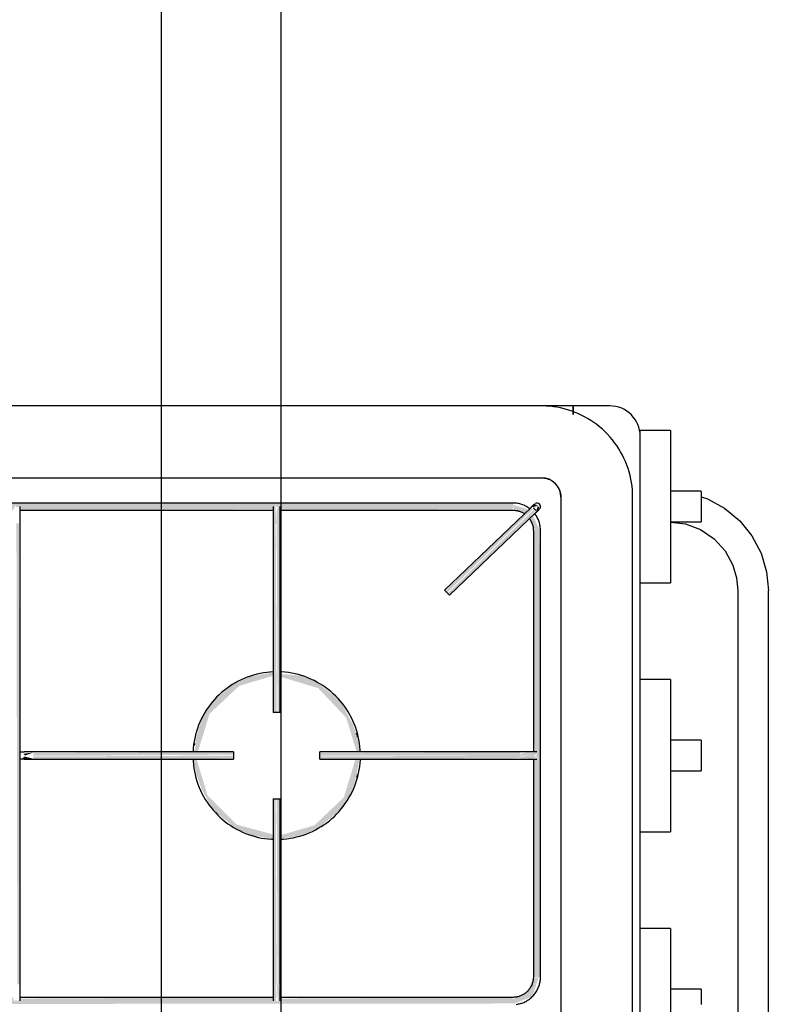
# Model space of a CAD drawing. Header units: millimetres. Extents: x -20654 to 2526, y -8238 to 977.
# Tile 107 of 219: x -10312.018 to -10311.705, y -4121.042 to -4120.631. Entities that reach past the tile are written whole.
import ezdxf

# ---------------------------------------------------------------- set-up
doc = ezdxf.new("R2010")
doc.units = ezdxf.units.MM
for name, color, linetype in [('01 CONTORNO_dwg', 252, 'Continuous'), ('ARQ_ELEMENTS', 253, 'Continuous'), ('TQ-Condutos', 3, 'Continuous')]:
    doc.layers.add(name, color=color, linetype=linetype)

# ---------------------------------------------------------------- blocks, each defined once
blk = doc.blocks.new('fog')
at = {"layer": 'ARQ_ELEMENTS'}
for points in [[(-16356.06, -2638.68), (-16355.94, -2638.11), (-16355.2, -2636.79), (-16354.44, -2637.57), (-16353.56, -2637.02), (-16353.29, -2638.68), (-16247.2, -2638.16), (-16246.44, -2636.79), (-16245.65, -2637.49), (-16244.79, -2637.11), (-16244.54, -2638.68), (-16147.24, -2638.24), (-16147.24, -2635.68), (-16647.65, -2636.12), (-16647.55, -2638.68), (-16550.1, -2638.16), (-16549.32, -2636.87), (-16548.59, -2637.57), (-16547.73, -2636.87), (-16547.44, -2638.68), (-16441.34, -2638.16), (-16440.53, -2636.95), (-16439.83, -2637.57), (-16438.96, -2636.96), (-16438.68, -2638.68), (-16356.2, -2638.68)], [(-16246.74, -2644.14), (-16245.99, -2644.14), (-16246.56, -2636.43), (-16246.92, -2636.79), (-16247.28, -2639.19), (-16247.05, -2644.14)], [(-16245.6, -2644.14), (-16244.93, -2644.14), (-16244.9, -2636.37), (-16245.28, -2636.79), (-16245.99, -2638.97), (-16245.99, -2644.14)], [(-16174.83, -2673.11), (-16138.95, -2638.28), (-16140.05, -2637.8), (-16175.56, -2672.35), (-16175.1, -2672.83)], [(-16173.79, -2674.2), (-16137.95, -2639.33), (-16138.68, -2638.56), (-16174.56, -2673.39), (-16173.83, -2674.16)], [(-16137.68, -2639.61), (-16136.18, -2637.7), (-16136.89, -2636.85), (-16137.65, -2639.5)], [(-16353.25, -2836.63), (-16353.69, -2644.14), (-16354.75, -2644.14), (-16354.36, -2836.63), (-16353.3, -2836.63)], [(-16247.05, -2723.16), (-16245.99, -2723.16), (-16246.38, -2644.14), (-16247.49, -2644.14), (-16247.29, -2723.16)], [(-16244.49, -2723.16), (-16244.93, -2644.14), (-16245.99, -2644.14), (-16245.6, -2723.16), (-16244.54, -2723.16)], [(-16138.74, -2833.63), (-16135.74, -2833.63), (-16136.18, -2647.18), (-16138.74, -2647.18), (-16138.24, -2739.81), (-16137.04, -2740.54), (-16137.63, -2741.36), (-16137.05, -2742.13), (-16138.74, -2742.61), (-16138.74, -2790.96)], [(-16215.43, -2725.43), (-16215.54, -2724.87), (-16215.5, -2725.28)], [(-16212.38, -2733.38), (-16212.48, -2732.36), (-16212.39, -2733.36)], [(-16347.75, -2742.46), (-16351.49, -2741.54), (-16352.29, -2742.46)], [(-16351.15, -2741.16), (-16347.75, -2739.86), (-16351.81, -2740.41), (-16351.49, -2740.77)], [(-16320.62, -2741.16), (-16263.99, -2740.77), (-16263.99, -2739.66), (-16347.75, -2740.1), (-16347.75, -2741.16), (-16332.61, -2741.16)], [(-16280.59, -2742.66), (-16263.99, -2742.22), (-16263.99, -2741.16), (-16347.75, -2741.54), (-16347.75, -2742.66), (-16280.85, -2742.66)], [(-16144.28, -2741.16), (-16144.28, -2739.66), (-16228, -2740.1), (-16228, -2741.16), (-16174.75, -2741.16)], [(-16211.39, -2742.66), (-16144.28, -2742.22), (-16144.28, -2741.16), (-16228, -2741.54), (-16228, -2742.66), (-16211.48, -2742.66)], [(-16138.54, -2741.16), (-16137.24, -2740.64), (-16137.04, -2739.98), (-16141.21, -2739.86), (-16144.28, -2740.41), (-16144.28, -2741.16), (-16138.61, -2741.16)], [(-16138.79, -2742.47), (-16137.05, -2741.55), (-16139.05, -2741.16), (-16144.28, -2741.54), (-16144.28, -2742.22), (-16139.08, -2742.46)], [(-16212.75, -2750.5), (-16212.39, -2749.6), (-16212.75, -2750.5)], [(-16246.38, -2836.67), (-16245.99, -2836.67), (-16246.38, -2759.16), (-16247.49, -2759.16), (-16247.05, -2836.67), (-16246.74, -2836.67)], [(-16244.93, -2836.67), (-16244.49, -2836.67), (-16244.93, -2759.16), (-16245.99, -2759.16), (-16245.6, -2836.67), (-16245.24, -2836.67)], [(-16247.49, -2775.94), (-16247.49, -2775.89), (-16248.1, -2775.85)], [(-16247.05, -2844.69), (-16245.99, -2841.84), (-16246.38, -2836.67), (-16247.05, -2836.67), (-16247.1, -2844.38), (-16247.06, -2844.63)], [(-16245.24, -2844.93), (-16244.7, -2841.62), (-16245.24, -2836.67), (-16245.99, -2836.67), (-16245.42, -2844.38), (-16245.26, -2844.88)], [(-16147.24, -2844.93), (-16139.11, -2841.76), (-16136.49, -2833.63), (-16138.69, -2834.09), (-16140.53, -2837.99), (-16141.44, -2839.74), (-16147.24, -2842.88), (-16147.24, -2844.69)], [(-16647.65, -2845.13), (-16147.24, -2844.69), (-16147.34, -2842.13), (-16244.79, -2842.65), (-16245.57, -2843.94), (-16246.3, -2843.24), (-16247.16, -2843.94), (-16247.45, -2842.13), (-16353.4, -2842.64), (-16354.12, -2843.86), (-16354.94, -2843.24), (-16355.71, -2843.86), (-16356.2, -2842.13), (-16438.8, -2842.7), (-16439.42, -2844.02), (-16440.39, -2843.4), (-16441.11, -2843.79), (-16441.59, -2842.13), (-16547.69, -2842.65), (-16548.44, -2844.02), (-16549.24, -2843.32), (-16550.09, -2843.71), (-16550.35, -2842.13), (-16647.65, -2842.57), (-16647.65, -2845.08)]]:
    blk.add_hatch(color=256, dxfattribs=at).paths.add_polyline_path(points, flags=0)
h = blk.add_hatch(color=256, dxfattribs=at)
h.paths.add_polyline_path([(-16137.63, -2647.18), (-16135.94, -2647.18), (-16138.95, -2640.9), (-16140.63, -2642.5), (-16137.95, -2647.18), (-16137.65, -2647.18)], flags=0)
h.paths.add_polyline_path([(-16142.86, -2640.48), (-16142.44, -2640.08), (-16142.87, -2640.48)], flags=0)
h.paths.add_polyline_path([(-16142.41, -2640.06), (-16141.18, -2638.24), (-16147.24, -2636.43), (-16146.78, -2638.63), (-16143, -2639.87)], flags=0)
h = blk.add_hatch(color=256, dxfattribs=at)
h.paths.add_polyline_path([(-16137.71, -2637.63), (-16137.95, -2637.16), (-16137.79, -2637.63)], flags=0)
h.paths.add_polyline_path([(-16139.68, -2637.52), (-16136.89, -2636.85), (-16138.16, -2636.06), (-16139.65, -2637.48)], flags=0)
h = blk.add_hatch(color=256, dxfattribs=at)
h.paths.add_polyline_path([(-16247.49, -2775.89), (-16247.88, -2773.97), (-16262.65, -2770.01), (-16274.84, -2757.81), (-16279.49, -2742.66), (-16280.82, -2742.66), (-16279.63, -2748.81), (-16277.25, -2755.41), (-16273.05, -2763), (-16270.48, -2765.69), (-16262.65, -2771.87), (-16255.74, -2774.64), (-16248.1, -2775.85)], flags=0)
h.paths.add_polyline_path([(-16278.91, -2739.66), (-16278.76, -2739.13), (-16274.06, -2723.71), (-16261.61, -2712.03), (-16247.49, -2707.84), (-16247.49, -2706.43), (-16252.66, -2707.27), (-16253.88, -2707.47), (-16257.54, -2708.35), (-16264.23, -2711.41), (-16271.58, -2717.62), (-16276.35, -2723.81), (-16278.44, -2729.42), (-16279.45, -2733.28), (-16280.39, -2739.66), (-16279.31, -2739.66)], flags=0)
h = blk.add_hatch(color=256, dxfattribs=at)
h.paths.add_polyline_path([(-16244.49, -2775.89), (-16239.56, -2775.12), (-16237.24, -2774.75), (-16234.3, -2773.91), (-16227.76, -2770.9), (-16220, -2764.22), (-16215.54, -2758.13), (-16213.54, -2752.9), (-16212.58, -2749.2), (-16211.51, -2742.66), (-16213.12, -2742.82), (-16217.89, -2758.56), (-16230.18, -2770.24), (-16244.49, -2774.47), (-16244.49, -2775.88)], flags=0)
h.paths.add_polyline_path([(-16212.16, -2739.66), (-16211.22, -2739.13), (-16212.48, -2733.05), (-16214.22, -2728.02), (-16218.84, -2719.44), (-16221.52, -2716.61), (-16229.33, -2710.45), (-16236.24, -2707.68), (-16244.49, -2707.08), (-16244.49, -2708.24), (-16228.67, -2712.97), (-16216.9, -2725.38), (-16212.59, -2739.66), (-16212.25, -2739.66)], flags=0)
h = blk.add_hatch(color=256, dxfattribs=at)
h.paths.add_polyline_path([(-16215.68, -2758.66), (-16213.05, -2751.58), (-16214.81, -2755.9), (-16215.59, -2758.33)], flags=0)
h.paths.add_polyline_path([(-16212.82, -2731.83), (-16212.82, -2731.69), (-16215.22, -2724.67), (-16213.2, -2730.45), (-16212.82, -2731.82)], flags=0)
h = blk.add_hatch(color=256, dxfattribs=at)
h.paths.add_polyline_path([(-16280.8, -2739.66), (-16280.71, -2739.13), (-16280.82, -2739.66)], flags=0)
h.paths.add_polyline_path([(-16280.06, -2735.79), (-16277.25, -2726.59), (-16279.45, -2732.77), (-16279.99, -2735.48)], flags=0)
for p, q in [((-16135.34, -2595.13), (-16700.34, -2595.13)), ((-16122.13, -2595.13), (-16135.29, -2595.13)), ((-16122.13, -2595.13), (-16122.13, -2598.67)), ((-16106.76, -2595.13), (-16122.13, -2595.13)), ((-16122.13, -2598.67), (-16122.13, -2595.13)), ((-16081.36, -2605.38), (-16094.06, -2605.38)), ((-16094.06, -2607.58), (-16094.06, -2605.38)), ((-16081.36, -2605.38), (-16081.36, -2668.98)), ((-16094.06, -3082.43), (-16094.06, -2607.83)), ((-16700.34, -2625.13), (-16135.34, -2625.13)), ((-16068.66, -2630.78), (-16081.36, -2630.78)), ((-16147.24, -2635.68), (-16647.65, -2635.68)), ((-16127.24, -2633.23), (-16127.24, -3057.03)), ((-16097.24, -3057.03), (-16097.24, -2633.23)), ((-16353.33, -2638.68), (-16247.3, -2638.68)), ((-16244.58, -2638.68), (-16147.24, -2638.68)), ((-16139.72, -2637.48), (-16175.86, -2672.03)), ((-16173.79, -2674.2), (-16137.65, -2639.65)), ((-16081.36, -2643.58), (-16068.66, -2643.58)), ((-16353.25, -2836.63), (-16353.25, -2644.14)), ((-16247.49, -2644.14), (-16247.49, -2723.16)), ((-16244.49, -2723.16), (-16244.49, -2644.14)), ((-16138.74, -2647.18), (-16138.74, -2739.74)), ((-16135.74, -2833.63), (-16135.74, -2647.18)), ((-16174.83, -2673.11), (-16175.86, -2672.03)), ((-16094.06, -2668.98), (-16081.36, -2668.98)), ((-16053.34, -2672.18), (-16053.34, -3018.08)), ((-16040.54, -3018.08), (-16040.54, -2672.18)), ((-16173.79, -2674.2), (-16174.83, -2673.11)), ((-16081.36, -2709.36), (-16094.06, -2709.36)), ((-16081.36, -2709.36), (-16081.36, -2772.96)), ((-16245.99, -2723.16), (-16247.49, -2723.16)), ((-16244.49, -2723.16), (-16245.99, -2723.16)), ((-16068.66, -2734.76), (-16081.36, -2734.76)), ((-16263.99, -2739.66), (-16347.75, -2739.66)), ((-16347.75, -2742.66), (-16263.99, -2742.66)), ((-16263.99, -2739.66), (-16263.99, -2741.16)), ((-16263.99, -2741.16), (-16263.99, -2742.66)), ((-16144.28, -2739.66), (-16228, -2739.66)), ((-16228, -2741.16), (-16228, -2739.66)), ((-16228, -2742.66), (-16228, -2741.16)), ((-16228, -2742.66), (-16144.28, -2742.66)), ((-16138.74, -2742.47), (-16138.74, -2833.63)), ((-16081.36, -2747.56), (-16068.66, -2747.56)), ((-16247.49, -2759.16), (-16247.49, -2836.67)), ((-16247.49, -2759.16), (-16245.99, -2759.16)), ((-16245.99, -2759.16), (-16244.49, -2759.16)), ((-16244.49, -2836.67), (-16244.49, -2759.16)), ((-16094.06, -2772.96), (-16081.36, -2772.96)), ((-16081.36, -2813.33), (-16094.06, -2813.33)), ((-16081.36, -2813.33), (-16081.36, -2876.93)), ((-16068.66, -2838.73), (-16081.36, -2838.73)), ((-16247.41, -2842.13), (-16353.33, -2842.13)), ((-16147.24, -2842.13), (-16244.68, -2842.13))]:
    blk.add_line(p, q, dxfattribs=at)
at = {"layer": 'ARQ_ELEMENTS', "flags": 128}
for points in [[(-16097.24, -2633.23), (-16097.27, -2631.71), (-16097.36, -2630.19), (-16097.51, -2628.67), (-16097.72, -2627.16), (-16098, -2625.66), (-16098.33, -2624.17), (-16098.72, -2622.7), (-16099.17, -2621.25), (-16099.68, -2619.81), (-16100.24, -2618.39), (-16100.87, -2617), (-16101.54, -2615.64), (-16102.27, -2614.3), (-16103.06, -2612.99), (-16103.89, -2611.72), (-16104.78, -2610.48), (-16105.71, -2609.27), (-16106.69, -2608.11), (-16107.72, -2606.98), (-16108.79, -2605.9), (-16109.91, -2604.86), (-16111.06, -2603.87), (-16112.26, -2602.92), (-16113.49, -2602.02), (-16114.75, -2601.17), (-16116.05, -2600.37), (-16117.38, -2599.63), (-16118.74, -2598.94), (-16120.12, -2598.3), (-16121.53, -2597.72), (-16122.96, -2597.2), (-16124.41, -2596.73), (-16125.88, -2596.32), (-16127.37, -2595.97), (-16128.86, -2595.69), (-16130.37, -2595.46), (-16131.88, -2595.29), (-16133.4, -2595.18), (-16134.93, -2595.13), (-16135.34, -2595.13)], [(-16135.34, -2625.13), (-16135.01, -2625.14), (-16134.69, -2625.16), (-16134.37, -2625.19), (-16134.05, -2625.23), (-16133.73, -2625.29), (-16133.41, -2625.36), (-16133.1, -2625.45), (-16132.79, -2625.54), (-16132.48, -2625.65), (-16132.18, -2625.77), (-16131.89, -2625.9), (-16131.6, -2626.05), (-16131.31, -2626.2), (-16131.03, -2626.37), (-16130.76, -2626.55), (-16130.5, -2626.73), (-16130.24, -2626.93), (-16130, -2627.14), (-16129.76, -2627.36), (-16129.53, -2627.59), (-16129.31, -2627.82), (-16129.09, -2628.07), (-16128.89, -2628.32), (-16128.7, -2628.59), (-16128.52, -2628.85), (-16128.35, -2629.13), (-16128.19, -2629.41), (-16128.05, -2629.7), (-16127.91, -2630), (-16127.79, -2630.3), (-16127.68, -2630.6), (-16127.58, -2630.91), (-16127.49, -2631.22), (-16127.42, -2631.54), (-16127.36, -2631.85), (-16127.31, -2632.17), (-16127.27, -2632.5), (-16127.25, -2632.82), (-16127.24, -2633.14), (-16127.24, -2633.23)], [(-16068.66, -2630.8), (-16068.66, -2630.94), (-16068.66, -2631.22), (-16068.66, -2631.64), (-16068.66, -2632.18), (-16068.66, -2632.83), (-16068.66, -2633.58), (-16068.66, -2634.41), (-16068.66, -2635.3), (-16068.66, -2636.23), (-16068.66, -2637.18)], [(-16140.27, -2638.03), (-16140.64, -2637.76), (-16141.02, -2637.51), (-16141.42, -2637.26), (-16141.82, -2637.04), (-16142.23, -2636.83), (-16142.64, -2636.64), (-16143.07, -2636.46), (-16143.5, -2636.31), (-16143.94, -2636.17), (-16144.38, -2636.04), (-16144.83, -2635.94), (-16145.28, -2635.85), (-16145.74, -2635.78), (-16146.19, -2635.73), (-16146.65, -2635.7), (-16147.11, -2635.68), (-16147.24, -2635.68)], [(-16068.66, -2633.16), (-16066.01, -2633.97), (-16058.81, -2637.84), (-16052.52, -2643.05), (-16047.38, -2649.39), (-16043.58, -2656.62), (-16041.28, -2664.41), (-16040.54, -2672.18)], [(-16353.25, -2644.14), (-16353.25, -2643.86), (-16353.25, -2643.59), (-16353.25, -2643.31), (-16353.25, -2643.03), (-16353.25, -2642.76), (-16353.25, -2642.49), (-16353.25, -2642.22), (-16353.25, -2641.95), (-16353.25, -2641.69), (-16353.25, -2641.43), (-16353.25, -2641.18), (-16353.25, -2640.93), (-16353.25, -2640.68), (-16353.25, -2640.45), (-16353.25, -2640.21), (-16353.25, -2639.99), (-16353.25, -2639.77), (-16353.25, -2639.55), (-16353.25, -2639.35), (-16353.25, -2639.15), (-16353.25, -2638.96), (-16353.25, -2638.78), (-16353.25, -2638.61), (-16353.25, -2638.44), (-16353.25, -2638.29), (-16353.25, -2638.14), (-16353.25, -2638), (-16353.25, -2637.88), (-16353.25, -2637.76), (-16353.25, -2637.66), (-16353.25, -2637.56), (-16353.25, -2637.47), (-16353.25, -2637.4), (-16353.25, -2637.34), (-16353.25, -2637.28), (-16353.25, -2637.24), (-16353.25, -2637.21), (-16353.25, -2637.19), (-16353.25, -2637.18)], [(-16247.49, -2637.18), (-16247.49, -2637.19), (-16247.49, -2637.2), (-16247.49, -2637.23), (-16247.49, -2637.27), (-16247.49, -2637.32), (-16247.49, -2637.38), (-16247.49, -2637.45), (-16247.49, -2637.54), (-16247.49, -2637.63), (-16247.49, -2637.73), (-16247.49, -2637.85), (-16247.49, -2637.97), (-16247.49, -2638.1), (-16247.49, -2638.25), (-16247.49, -2638.4), (-16247.49, -2638.56), (-16247.49, -2638.73), (-16247.49, -2638.91), (-16247.49, -2639.1), (-16247.49, -2639.29), (-16247.49, -2639.5), (-16247.49, -2639.71), (-16247.49, -2639.93), (-16247.49, -2640.15), (-16247.49, -2640.38), (-16247.49, -2640.62), (-16247.49, -2640.86), (-16247.49, -2641.11), (-16247.49, -2641.36), (-16247.49, -2641.62), (-16247.49, -2641.88), (-16247.49, -2642.15), (-16247.49, -2642.42), (-16247.49, -2642.69), (-16247.49, -2642.96), (-16247.49, -2643.24), (-16247.49, -2643.51), (-16247.49, -2643.79), (-16247.49, -2644.07), (-16247.49, -2644.14)], [(-16244.49, -2644.14), (-16244.49, -2643.86), (-16244.49, -2643.59), (-16244.49, -2643.31), (-16244.49, -2643.03), (-16244.49, -2642.76), (-16244.49, -2642.49), (-16244.49, -2642.22), (-16244.49, -2641.95), (-16244.49, -2641.69), (-16244.49, -2641.43), (-16244.49, -2641.18), (-16244.49, -2640.93), (-16244.49, -2640.68), (-16244.49, -2640.45), (-16244.49, -2640.21), (-16244.49, -2639.99), (-16244.49, -2639.77), (-16244.49, -2639.55), (-16244.49, -2639.35), (-16244.49, -2639.15), (-16244.49, -2638.96), (-16244.49, -2638.78), (-16244.49, -2638.61), (-16244.49, -2638.44), (-16244.49, -2638.29), (-16244.49, -2638.14), (-16244.49, -2638), (-16244.49, -2637.88), (-16244.49, -2637.76), (-16244.49, -2637.66), (-16244.49, -2637.56), (-16244.49, -2637.47), (-16244.49, -2637.4), (-16244.49, -2637.34), (-16244.49, -2637.28), (-16244.49, -2637.24), (-16244.49, -2637.21), (-16244.49, -2637.19), (-16244.49, -2637.18)], [(-16147.24, -2638.68), (-16146.9, -2638.69), (-16146.56, -2638.71), (-16146.22, -2638.74), (-16145.88, -2638.79), (-16145.55, -2638.85), (-16145.22, -2638.93), (-16144.89, -2639.01), (-16144.56, -2639.11), (-16144.24, -2639.23), (-16143.93, -2639.35), (-16143.62, -2639.49), (-16143.31, -2639.64), (-16143.01, -2639.81), (-16142.72, -2639.98), (-16142.44, -2640.17)], [(-16138.27, -2636.1), (-16138.27, -2636.1), (-16138.28, -2636.1), (-16138.28, -2636.11), (-16138.29, -2636.12), (-16138.3, -2636.13), (-16138.32, -2636.14), (-16138.33, -2636.15), (-16138.35, -2636.17), (-16138.37, -2636.19), (-16138.39, -2636.21), (-16138.41, -2636.23), (-16138.44, -2636.25), (-16138.46, -2636.28), (-16138.49, -2636.31), (-16138.53, -2636.34), (-16138.56, -2636.37), (-16138.6, -2636.41), (-16138.63, -2636.44), (-16138.67, -2636.48), (-16138.71, -2636.52), (-16138.75, -2636.56), (-16138.8, -2636.6), (-16138.84, -2636.64), (-16138.89, -2636.69), (-16138.94, -2636.73), (-16138.99, -2636.78), (-16139.04, -2636.83), (-16139.09, -2636.88), (-16139.14, -2636.93), (-16139.2, -2636.98), (-16139.25, -2637.03), (-16139.31, -2637.08), (-16139.36, -2637.14), (-16139.42, -2637.19), (-16139.47, -2637.25), (-16139.53, -2637.3), (-16139.59, -2637.35), (-16139.65, -2637.41), (-16139.7, -2637.47), (-16139.72, -2637.48)], [(-16137.65, -2639.65), (-16137.59, -2639.59), (-16137.53, -2639.54), (-16137.47, -2639.48), (-16137.42, -2639.43), (-16137.36, -2639.37), (-16137.3, -2639.32), (-16137.25, -2639.27), (-16137.19, -2639.21), (-16137.14, -2639.16), (-16137.08, -2639.11), (-16137.03, -2639.06), (-16136.98, -2639.01), (-16136.93, -2638.96), (-16136.88, -2638.91), (-16136.83, -2638.87), (-16136.78, -2638.82), (-16136.74, -2638.78), (-16136.69, -2638.74), (-16136.65, -2638.7), (-16136.61, -2638.66), (-16136.57, -2638.62), (-16136.53, -2638.58), (-16136.5, -2638.55), (-16136.46, -2638.52), (-16136.43, -2638.49), (-16136.4, -2638.46), (-16136.37, -2638.43), (-16136.35, -2638.4), (-16136.32, -2638.38), (-16136.3, -2638.36), (-16136.28, -2638.34), (-16136.26, -2638.32), (-16136.25, -2638.31), (-16136.23, -2638.3), (-16136.22, -2638.29), (-16136.21, -2638.28), (-16136.21, -2638.27), (-16136.2, -2638.27), (-16136.2, -2638.27)], [(-16068.66, -2637.18), (-16068.66, -2638.14), (-16068.66, -2639.07), (-16068.66, -2639.96), (-16068.66, -2640.79), (-16068.66, -2641.54), (-16068.66, -2642.19), (-16068.66, -2642.73), (-16068.66, -2643.14), (-16068.66, -2643.42), (-16068.66, -2643.56)], [(-16140.27, -2642.31), (-16140.08, -2642.59), (-16139.91, -2642.88), (-16139.74, -2643.18), (-16139.59, -2643.48), (-16139.44, -2643.79), (-16139.31, -2644.1), (-16139.2, -2644.42), (-16139.09, -2644.75), (-16139, -2645.07), (-16138.93, -2645.4), (-16138.86, -2645.74), (-16138.81, -2646.07), (-16138.77, -2646.41), (-16138.75, -2646.75), (-16138.74, -2647.09), (-16138.74, -2647.18)], [(-16135.74, -2647.18), (-16135.75, -2646.72), (-16135.77, -2646.26), (-16135.82, -2645.81), (-16135.88, -2645.35), (-16135.97, -2644.9), (-16136.07, -2644.45), (-16136.19, -2644), (-16136.32, -2643.57), (-16136.47, -2643.13), (-16136.65, -2642.7), (-16136.83, -2642.28), (-16137.04, -2641.87), (-16137.26, -2641.47), (-16137.49, -2641.07), (-16137.75, -2640.69), (-16138.01, -2640.31)], [(-16081.36, -2643.65), (-16075.19, -2644.39), (-16068.82, -2646.77), (-16063.19, -2650.59), (-16058.62, -2655.63), (-16055.37, -2661.61), (-16053.83, -2666.91), (-16053.34, -2672.18)], [(-16247.41, -2706.19), (-16248.79, -2706.27), (-16250.18, -2706.41), (-16251.57, -2706.6), (-16252.95, -2706.85), (-16254.31, -2707.16), (-16255.66, -2707.52), (-16257, -2707.93), (-16258.32, -2708.4), (-16259.62, -2708.92), (-16260.9, -2709.49), (-16262.15, -2710.11), (-16263.38, -2710.78), (-16264.58, -2711.5), (-16265.75, -2712.27), (-16266.89, -2713.08), (-16268, -2713.94), (-16269.07, -2714.84), (-16270.1, -2715.79), (-16271.1, -2716.77), (-16272.05, -2717.8), (-16272.97, -2718.86), (-16273.84, -2719.95), (-16274.66, -2721.08), (-16275.44, -2722.25), (-16276.18, -2723.44), (-16276.86, -2724.66), (-16277.5, -2725.91), (-16278.08, -2727.18), (-16278.61, -2728.47), (-16279.09, -2729.79), (-16279.52, -2731.12), (-16279.9, -2732.47), (-16280.22, -2733.83), (-16280.48, -2735.21), (-16280.69, -2736.59), (-16280.85, -2737.98), (-16280.95, -2739.38)], [(-16247.41, -2706.19), (-16248.79, -2706.27), (-16250.18, -2706.41), (-16251.57, -2706.6), (-16252.95, -2706.85), (-16254.31, -2707.16), (-16255.66, -2707.52), (-16257, -2707.93), (-16258.32, -2708.4), (-16259.62, -2708.92), (-16260.9, -2709.49), (-16262.15, -2710.11), (-16263.38, -2710.78), (-16264.58, -2711.5), (-16265.75, -2712.27), (-16266.89, -2713.08), (-16268, -2713.94), (-16269.07, -2714.84), (-16270.1, -2715.79), (-16271.1, -2716.77), (-16272.05, -2717.8), (-16272.97, -2718.86), (-16273.84, -2719.95), (-16274.66, -2721.08), (-16275.44, -2722.25), (-16276.18, -2723.44), (-16276.86, -2724.66), (-16277.5, -2725.91), (-16278.08, -2727.18), (-16278.61, -2728.47), (-16279.09, -2729.79), (-16279.52, -2731.12), (-16279.9, -2732.47), (-16280.22, -2733.83), (-16280.48, -2735.21), (-16280.69, -2736.59), (-16280.85, -2737.98), (-16280.95, -2739.38)], [(-16211.03, -2739.74), (-16211.08, -2738.74), (-16211.2, -2737.34), (-16211.38, -2735.95), (-16211.62, -2734.57), (-16211.91, -2733.2), (-16212.25, -2731.85), (-16212.65, -2730.51), (-16213.1, -2729.18), (-16213.61, -2727.88), (-16214.17, -2726.59), (-16214.77, -2725.33), (-16215.43, -2724.09), (-16216.14, -2722.89), (-16216.89, -2721.71), (-16217.7, -2720.56), (-16218.54, -2719.44), (-16219.43, -2718.36), (-16220.36, -2717.32), (-16221.34, -2716.31), (-16222.35, -2715.35), (-16223.4, -2714.42), (-16224.49, -2713.54), (-16225.61, -2712.7), (-16226.77, -2711.91), (-16227.95, -2711.17), (-16229.16, -2710.47), (-16230.4, -2709.82), (-16231.67, -2709.22), (-16232.96, -2708.67), (-16234.27, -2708.18), (-16235.6, -2707.74), (-16236.94, -2707.35), (-16238.3, -2707.01), (-16239.67, -2706.73), (-16241.05, -2706.51), (-16242.44, -2706.34), (-16243.84, -2706.22), (-16244.54, -2706.19)], [(-16211.03, -2739.74), (-16211.08, -2738.74), (-16211.2, -2737.34), (-16211.38, -2735.95), (-16211.62, -2734.57), (-16211.91, -2733.2), (-16212.25, -2731.85), (-16212.65, -2730.51), (-16213.1, -2729.18), (-16213.61, -2727.88), (-16214.17, -2726.59), (-16214.77, -2725.33), (-16215.43, -2724.09), (-16216.14, -2722.89), (-16216.89, -2721.71), (-16217.7, -2720.56), (-16218.54, -2719.44), (-16219.43, -2718.36), (-16220.36, -2717.32), (-16221.34, -2716.31), (-16222.35, -2715.35), (-16223.4, -2714.42), (-16224.49, -2713.54), (-16225.61, -2712.7), (-16226.77, -2711.91), (-16227.95, -2711.17), (-16229.16, -2710.47), (-16230.4, -2709.82), (-16231.67, -2709.22), (-16232.96, -2708.67), (-16234.27, -2708.18), (-16235.6, -2707.74), (-16236.94, -2707.35), (-16238.3, -2707.01), (-16239.67, -2706.73), (-16241.05, -2706.51), (-16242.44, -2706.34), (-16243.84, -2706.22), (-16244.54, -2706.19)], [(-16068.66, -2734.77), (-16068.66, -2734.92), (-16068.66, -2735.2), (-16068.66, -2735.61), (-16068.66, -2736.15), (-16068.66, -2736.8), (-16068.66, -2737.55), (-16068.66, -2738.38), (-16068.66, -2739.27), (-16068.66, -2740.2), (-16068.66, -2741.16)], [(-16353.26, -2739.66), (-16353.15, -2739.66), (-16353.03, -2739.66), (-16352.92, -2739.66), (-16352.82, -2739.66), (-16352.71, -2739.66), (-16352.61, -2739.66), (-16352.52, -2739.66), (-16352.42, -2739.66), (-16352.33, -2739.66), (-16352.25, -2739.66), (-16352.17, -2739.66), (-16352.09, -2739.66), (-16352.02, -2739.66), (-16351.95, -2739.66), (-16351.88, -2739.66), (-16351.82, -2739.66), (-16351.77, -2739.66), (-16351.72, -2739.66), (-16351.67, -2739.66), (-16351.63, -2739.66), (-16351.6, -2739.66), (-16351.57, -2739.66), (-16351.56, -2739.66)], [(-16351.56, -2742.66), (-16351.59, -2742.66), (-16351.62, -2742.66), (-16351.66, -2742.66), (-16351.7, -2742.66), (-16351.75, -2742.66), (-16351.81, -2742.66), (-16351.87, -2742.66), (-16351.93, -2742.66), (-16352, -2742.66), (-16352.07, -2742.66), (-16352.14, -2742.66), (-16352.23, -2742.66), (-16352.31, -2742.66), (-16352.4, -2742.66), (-16352.49, -2742.66), (-16352.59, -2742.66), (-16352.68, -2742.66), (-16352.79, -2742.66), (-16352.89, -2742.66), (-16353, -2742.66), (-16353.11, -2742.66), (-16353.23, -2742.66)], [(-16347.75, -2739.66), (-16347.91, -2739.66), (-16348.06, -2739.66), (-16348.22, -2739.66), (-16348.37, -2739.66), (-16348.53, -2739.66), (-16348.68, -2739.66), (-16348.83, -2739.66), (-16348.98, -2739.66), (-16349.12, -2739.66), (-16349.27, -2739.66), (-16349.41, -2739.66), (-16349.55, -2739.66), (-16349.68, -2739.66), (-16349.82, -2739.66), (-16349.95, -2739.66), (-16350.07, -2739.66), (-16350.2, -2739.66), (-16350.32, -2739.66), (-16350.43, -2739.66), (-16350.54, -2739.66), (-16350.65, -2739.66), (-16350.75, -2739.66), (-16350.85, -2739.66), (-16350.94, -2739.66), (-16351.02, -2739.66), (-16351.11, -2739.66), (-16351.18, -2739.66), (-16351.25, -2739.66), (-16351.32, -2739.66), (-16351.38, -2739.66), (-16351.43, -2739.66), (-16351.48, -2739.66), (-16351.52, -2739.66), (-16351.55, -2739.66), (-16351.56, -2739.66)], [(-16351.56, -2742.66), (-16351.52, -2742.66), (-16351.48, -2742.66), (-16351.44, -2742.66), (-16351.38, -2742.66), (-16351.33, -2742.66), (-16351.26, -2742.66), (-16351.19, -2742.66), (-16351.12, -2742.66), (-16351.04, -2742.66), (-16350.95, -2742.66), (-16350.86, -2742.66), (-16350.76, -2742.66), (-16350.66, -2742.66), (-16350.56, -2742.66), (-16350.45, -2742.66), (-16350.33, -2742.66), (-16350.21, -2742.66), (-16350.09, -2742.66), (-16349.97, -2742.66), (-16349.84, -2742.66), (-16349.7, -2742.66), (-16349.57, -2742.66), (-16349.43, -2742.66), (-16349.29, -2742.66), (-16349.14, -2742.66), (-16349, -2742.66), (-16348.85, -2742.66), (-16348.7, -2742.66), (-16348.55, -2742.66), (-16348.39, -2742.66), (-16348.24, -2742.66), (-16348.09, -2742.66), (-16347.93, -2742.66), (-16347.78, -2742.66), (-16347.75, -2742.66)], [(-16280.96, -2742.58), (-16280.91, -2743.58), (-16280.78, -2744.97), (-16280.6, -2746.36), (-16280.37, -2747.74), (-16280.08, -2749.11), (-16279.73, -2750.47), (-16279.33, -2751.81), (-16278.88, -2753.13), (-16278.37, -2754.44), (-16277.82, -2755.72), (-16277.21, -2756.98), (-16276.55, -2758.22), (-16275.85, -2759.43), (-16275.09, -2760.61), (-16274.29, -2761.75), (-16273.44, -2762.87), (-16272.55, -2763.95), (-16271.62, -2764.99), (-16270.65, -2766), (-16269.63, -2766.97), (-16268.58, -2767.89), (-16267.5, -2768.77), (-16266.37, -2769.61), (-16265.22, -2770.4), (-16264.04, -2771.15), (-16262.82, -2771.85), (-16261.58, -2772.49), (-16260.31, -2773.09), (-16259.03, -2773.64), (-16257.72, -2774.13), (-16256.39, -2774.58), (-16255.04, -2774.97), (-16253.68, -2775.3), (-16252.31, -2775.58), (-16250.93, -2775.81), (-16249.54, -2775.98), (-16248.15, -2776.09), (-16247.44, -2776.12)], [(-16280.96, -2742.58), (-16280.91, -2743.58), (-16280.78, -2744.97), (-16280.6, -2746.36), (-16280.37, -2747.74), (-16280.08, -2749.11), (-16279.73, -2750.47), (-16279.33, -2751.81), (-16278.88, -2753.13), (-16278.37, -2754.44), (-16277.82, -2755.72), (-16277.21, -2756.98), (-16276.55, -2758.22), (-16275.85, -2759.43), (-16275.09, -2760.61), (-16274.29, -2761.75), (-16273.44, -2762.87), (-16272.55, -2763.95), (-16271.62, -2764.99), (-16270.65, -2766), (-16269.63, -2766.97), (-16268.58, -2767.89), (-16267.5, -2768.77), (-16266.37, -2769.61), (-16265.22, -2770.4), (-16264.04, -2771.15), (-16262.82, -2771.85), (-16261.58, -2772.49), (-16260.31, -2773.09), (-16259.03, -2773.64), (-16257.72, -2774.13), (-16256.39, -2774.58), (-16255.04, -2774.97), (-16253.68, -2775.3), (-16252.31, -2775.58), (-16250.93, -2775.81), (-16249.54, -2775.98), (-16248.15, -2776.09), (-16247.44, -2776.12)], [(-16137.24, -2739.66), (-16137.24, -2739.66), (-16137.26, -2739.66), (-16137.29, -2739.66), (-16137.33, -2739.66), (-16137.38, -2739.66), (-16137.44, -2739.66), (-16137.51, -2739.66), (-16137.59, -2739.66), (-16137.69, -2739.66), (-16137.79, -2739.66), (-16137.91, -2739.66), (-16138.03, -2739.66), (-16138.17, -2739.66), (-16138.31, -2739.66), (-16138.47, -2739.66), (-16138.63, -2739.66), (-16138.8, -2739.66), (-16138.99, -2739.66), (-16139.18, -2739.66), (-16139.37, -2739.66), (-16139.58, -2739.66), (-16139.79, -2739.66), (-16140.01, -2739.66), (-16140.24, -2739.66), (-16140.48, -2739.66), (-16140.72, -2739.66), (-16140.96, -2739.66), (-16141.21, -2739.66), (-16141.47, -2739.66), (-16141.73, -2739.66), (-16141.99, -2739.66), (-16142.26, -2739.66), (-16142.53, -2739.66), (-16142.81, -2739.66), (-16143.08, -2739.66), (-16143.36, -2739.66), (-16143.64, -2739.66), (-16143.92, -2739.66), (-16144.21, -2739.66), (-16144.28, -2739.66)], [(-16144.28, -2742.66), (-16144, -2742.66), (-16143.72, -2742.66), (-16143.44, -2742.66), (-16143.16, -2742.66), (-16142.88, -2742.66), (-16142.61, -2742.66), (-16142.34, -2742.66), (-16142.07, -2742.66), (-16141.8, -2742.66), (-16141.54, -2742.66), (-16141.28, -2742.66), (-16141.03, -2742.66), (-16140.78, -2742.66), (-16140.54, -2742.66), (-16140.3, -2742.66), (-16140.07, -2742.66), (-16139.85, -2742.66), (-16139.64, -2742.66), (-16139.43, -2742.66), (-16139.23, -2742.66), (-16139.04, -2742.66), (-16138.85, -2742.66), (-16138.68, -2742.66), (-16138.51, -2742.66), (-16138.35, -2742.66), (-16138.21, -2742.66), (-16138.07, -2742.66), (-16137.94, -2742.66), (-16137.82, -2742.66), (-16137.72, -2742.66), (-16137.62, -2742.66), (-16137.53, -2742.66), (-16137.46, -2742.66), (-16137.39, -2742.66), (-16137.34, -2742.66), (-16137.3, -2742.66), (-16137.27, -2742.66), (-16137.25, -2742.66), (-16137.24, -2742.66)], [(-16068.66, -2741.16), (-16068.66, -2742.11), (-16068.66, -2743.04), (-16068.66, -2743.93), (-16068.66, -2744.76), (-16068.66, -2745.51), (-16068.66, -2746.16), (-16068.66, -2746.7), (-16068.66, -2747.11), (-16068.66, -2747.4), (-16068.66, -2747.54)], [(-16244.58, -2776.13), (-16243.2, -2776.04), (-16241.8, -2775.91), (-16240.42, -2775.71), (-16239.04, -2775.46), (-16237.67, -2775.15), (-16236.32, -2774.79), (-16234.98, -2774.38), (-16233.66, -2773.91), (-16232.36, -2773.39), (-16231.08, -2772.82), (-16229.83, -2772.2), (-16228.6, -2771.53), (-16227.4, -2770.81), (-16226.23, -2770.04), (-16225.09, -2769.23), (-16223.98, -2768.37), (-16222.91, -2767.47), (-16221.88, -2766.53), (-16220.89, -2765.54), (-16219.93, -2764.52), (-16219.02, -2763.46), (-16218.15, -2762.36), (-16217.32, -2761.23), (-16216.54, -2760.07), (-16215.81, -2758.87), (-16215.12, -2757.65), (-16214.49, -2756.41), (-16213.9, -2755.13), (-16213.37, -2753.84), (-16212.89, -2752.52), (-16212.46, -2751.19), (-16212.09, -2749.84), (-16211.77, -2748.48), (-16211.5, -2747.11), (-16211.29, -2745.72), (-16211.14, -2744.33), (-16211.04, -2742.93)], [(-16244.58, -2776.13), (-16243.2, -2776.04), (-16241.8, -2775.91), (-16240.42, -2775.71), (-16239.04, -2775.46), (-16237.67, -2775.15), (-16236.32, -2774.79), (-16234.98, -2774.38), (-16233.66, -2773.91), (-16232.36, -2773.39), (-16231.08, -2772.82), (-16229.83, -2772.2), (-16228.6, -2771.53), (-16227.4, -2770.81), (-16226.23, -2770.04), (-16225.09, -2769.23), (-16223.98, -2768.37), (-16222.91, -2767.47), (-16221.88, -2766.53), (-16220.89, -2765.54), (-16219.93, -2764.52), (-16219.02, -2763.46), (-16218.15, -2762.36), (-16217.32, -2761.23), (-16216.54, -2760.07), (-16215.81, -2758.87), (-16215.12, -2757.65), (-16214.49, -2756.41), (-16213.9, -2755.13), (-16213.37, -2753.84), (-16212.89, -2752.52), (-16212.46, -2751.19), (-16212.09, -2749.84), (-16211.77, -2748.48), (-16211.5, -2747.11), (-16211.29, -2745.72), (-16211.14, -2744.33), (-16211.04, -2742.93)], [(-16353.25, -2843.63), (-16353.25, -2843.63), (-16353.25, -2843.61), (-16353.25, -2843.58), (-16353.25, -2843.54), (-16353.25, -2843.49), (-16353.25, -2843.43), (-16353.25, -2843.36), (-16353.25, -2843.28), (-16353.25, -2843.18), (-16353.25, -2843.08), (-16353.25, -2842.96), (-16353.25, -2842.84), (-16353.25, -2842.71), (-16353.25, -2842.56), (-16353.25, -2842.41), (-16353.25, -2842.25), (-16353.25, -2842.07), (-16353.25, -2841.89), (-16353.25, -2841.7), (-16353.25, -2841.51), (-16353.25, -2841.3), (-16353.25, -2841.09), (-16353.25, -2840.87), (-16353.25, -2840.65), (-16353.25, -2840.41), (-16353.25, -2840.17), (-16353.25, -2839.93), (-16353.25, -2839.68), (-16353.25, -2839.43), (-16353.25, -2839.17), (-16353.25, -2838.9), (-16353.25, -2838.64), (-16353.25, -2838.37), (-16353.25, -2838.1), (-16353.25, -2837.82), (-16353.25, -2837.54), (-16353.25, -2837.27), (-16353.25, -2836.99), (-16353.25, -2836.71), (-16353.25, -2836.63)], [(-16247.49, -2836.67), (-16247.49, -2836.95), (-16247.49, -2837.23), (-16247.49, -2837.5), (-16247.49, -2837.78), (-16247.49, -2838.05), (-16247.49, -2838.32), (-16247.49, -2838.59), (-16247.49, -2838.86), (-16247.49, -2839.12), (-16247.49, -2839.38), (-16247.49, -2839.64), (-16247.49, -2839.88), (-16247.49, -2840.13), (-16247.49, -2840.37), (-16247.49, -2840.6), (-16247.49, -2840.83), (-16247.49, -2841.05), (-16247.49, -2841.26), (-16247.49, -2841.47), (-16247.49, -2841.66), (-16247.49, -2841.85), (-16247.49, -2842.04), (-16247.49, -2842.21), (-16247.49, -2842.37), (-16247.49, -2842.53), (-16247.49, -2842.67), (-16247.49, -2842.81), (-16247.49, -2842.94), (-16247.49, -2843.05), (-16247.49, -2843.16), (-16247.49, -2843.25), (-16247.49, -2843.34), (-16247.49, -2843.41), (-16247.49, -2843.48), (-16247.49, -2843.53), (-16247.49, -2843.57), (-16247.49, -2843.6), (-16247.49, -2843.62), (-16247.49, -2843.63)], [(-16244.49, -2843.63), (-16244.49, -2843.63), (-16244.49, -2843.61), (-16244.49, -2843.58), (-16244.49, -2843.54), (-16244.49, -2843.49), (-16244.49, -2843.43), (-16244.49, -2843.36), (-16244.49, -2843.28), (-16244.49, -2843.18), (-16244.49, -2843.08), (-16244.49, -2842.97), (-16244.49, -2842.84), (-16244.49, -2842.71), (-16244.49, -2842.57), (-16244.49, -2842.42), (-16244.49, -2842.25), (-16244.49, -2842.08), (-16244.49, -2841.9), (-16244.49, -2841.72), (-16244.49, -2841.52), (-16244.49, -2841.32), (-16244.49, -2841.11), (-16244.49, -2840.89), (-16244.49, -2840.66), (-16244.49, -2840.43), (-16244.49, -2840.19), (-16244.49, -2839.95), (-16244.49, -2839.7), (-16244.49, -2839.45), (-16244.49, -2839.19), (-16244.49, -2838.93), (-16244.49, -2838.67), (-16244.49, -2838.4), (-16244.49, -2838.13), (-16244.49, -2837.85), (-16244.49, -2837.58), (-16244.49, -2837.3), (-16244.49, -2837.02), (-16244.49, -2836.75), (-16244.49, -2836.67)], [(-16145.86, -2845.05), (-16145.41, -2844.98), (-16144.95, -2844.9), (-16144.5, -2844.8), (-16144.06, -2844.68), (-16143.62, -2844.55), (-16143.19, -2844.39), (-16142.76, -2844.22), (-16142.34, -2844.04), (-16141.93, -2843.83), (-16141.52, -2843.61), (-16141.13, -2843.37), (-16140.74, -2843.12), (-16140.37, -2842.85), (-16140.01, -2842.57), (-16139.65, -2842.28), (-16139.31, -2841.97), (-16138.99, -2841.64), (-16138.67, -2841.31), (-16138.37, -2840.96), (-16138.09, -2840.6), (-16137.82, -2840.23), (-16137.56, -2839.84), (-16137.32, -2839.45), (-16137.09, -2839.05), (-16136.89, -2838.64), (-16136.69, -2838.22), (-16136.52, -2837.8), (-16136.36, -2837.37), (-16136.22, -2836.93), (-16136.1, -2836.48), (-16135.99, -2836.04), (-16135.9, -2835.59), (-16135.84, -2835.13), (-16135.78, -2834.67), (-16135.75, -2834.21), (-16135.74, -2833.76), (-16135.74, -2833.63)], [(-16138.74, -2833.63), (-16138.74, -2833.97), (-16138.76, -2834.31), (-16138.8, -2834.65), (-16138.85, -2834.99), (-16138.91, -2835.32), (-16138.98, -2835.65), (-16139.07, -2835.98), (-16139.17, -2836.3), (-16139.28, -2836.63), (-16139.41, -2836.94), (-16139.55, -2837.25), (-16139.7, -2837.56), (-16139.86, -2837.85), (-16140.04, -2838.15), (-16140.22, -2838.43), (-16140.42, -2838.71), (-16140.63, -2838.98), (-16140.85, -2839.24), (-16141.08, -2839.49), (-16141.32, -2839.73), (-16141.56, -2839.96), (-16141.82, -2840.18), (-16142.09, -2840.39), (-16142.36, -2840.59), (-16142.64, -2840.78), (-16142.93, -2840.96), (-16143.23, -2841.13), (-16143.53, -2841.28), (-16143.84, -2841.42), (-16144.16, -2841.55), (-16144.48, -2841.67), (-16144.8, -2841.77), (-16145.13, -2841.86), (-16145.46, -2841.94), (-16145.79, -2842.01), (-16146.13, -2842.06), (-16146.47, -2842.1), (-16146.81, -2842.12), (-16147.15, -2842.13), (-16147.24, -2842.13)], [(-16068.66, -2838.75), (-16068.66, -2838.89), (-16068.66, -2839.17), (-16068.66, -2839.59), (-16068.66, -2840.13), (-16068.66, -2840.78), (-16068.66, -2841.53), (-16068.66, -2842.35), (-16068.66, -2843.24), (-16068.66, -2844.18), (-16068.66, -2845.13)]]:
    blk.add_lwpolyline(points, dxfattribs=at)
at = {"layer": 'ARQ_ELEMENTS'}
for centre, radius, start, end in [((-16106.76, -2607.83), 12.7, 0, 90), ((-16135.34, -2633.23), 8.1, 0, 90), ((-16137.24, -2637.18), 1.5, 43.7072, 118.7072), ((-16137.24, -2637.18), 1.5, 193.7072, 223.7072), ((-16137.24, -2637.18), 1.5, 223.7072, 253.7072), ((-16137.24, -2637.18), 1.5, 328.7072, 43.7072)]:
    blk.add_arc(centre, radius, start, end, dxfattribs=at)
for points, knots in [([(-16212.75, -2731.82), (-16212.74, -2731.83), (-16212.69, -2731.9), (-16212.59, -2732.06), (-16212.47, -2732.36), (-16212.38, -2732.72), (-16212.33, -2733.06), (-16212.35, -2733.24), (-16212.36, -2733.33)], [-0.7777778, -0.7777778, -0.7777778, -0.7777778, -0.75, -0.6666667, -0.5555556, -0.4444444, -0.3333333, -0.2222222, -0.2222222, -0.2222222, -0.2222222]), ([(-16212.36, -2748.99), (-16212.36, -2749.01), (-16212.34, -2749.09), (-16212.34, -2749.28), (-16212.38, -2749.6), (-16212.47, -2749.95), (-16212.56, -2750.17), (-16212.6, -2750.26)], [-0.7777778, -0.7777778, -0.7777778, -0.7777778, -0.75, -0.6666667, -0.5555556, -0.4444444, -0.3333333, -0.3333333, -0.3333333, -0.3333333])]:
    blk.add_open_spline(points, degree=3, knots=knots, dxfattribs=at)
blk.add_open_spline([(-16280.39, -2736.99), (-16280.38, -2736.87), (-16280.35, -2736.63), (-16280.27, -2736.29), (-16280.19, -2736.13), (-16280.15, -2736.06)], degree=3, dxfattribs=at)

msp = doc.modelspace()

# ---------------------------------------------------------------- linework, layer by layer
at = {"layer": 'TQ-Condutos'}
for p, q in [((-10311.9586, -4121.08824), (-10311.9586, -4118.25203)), ((-10311.9086, -4121.08824), (-10311.9086, -4118.25203))]:
    msp.add_line(p, q, dxfattribs=at)

# ---------------------------------------------------------------- block references
at = {"layer": '01 CONTORNO_dwg', "xscale": 0.0009999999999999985, "yscale": 0.0009999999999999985, "zscale": 0.0009999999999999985}
msp.add_blockref('fog', (-10295.66441, -4118.19674), dxfattribs=at)

doc.saveas('drawing.dxf')
